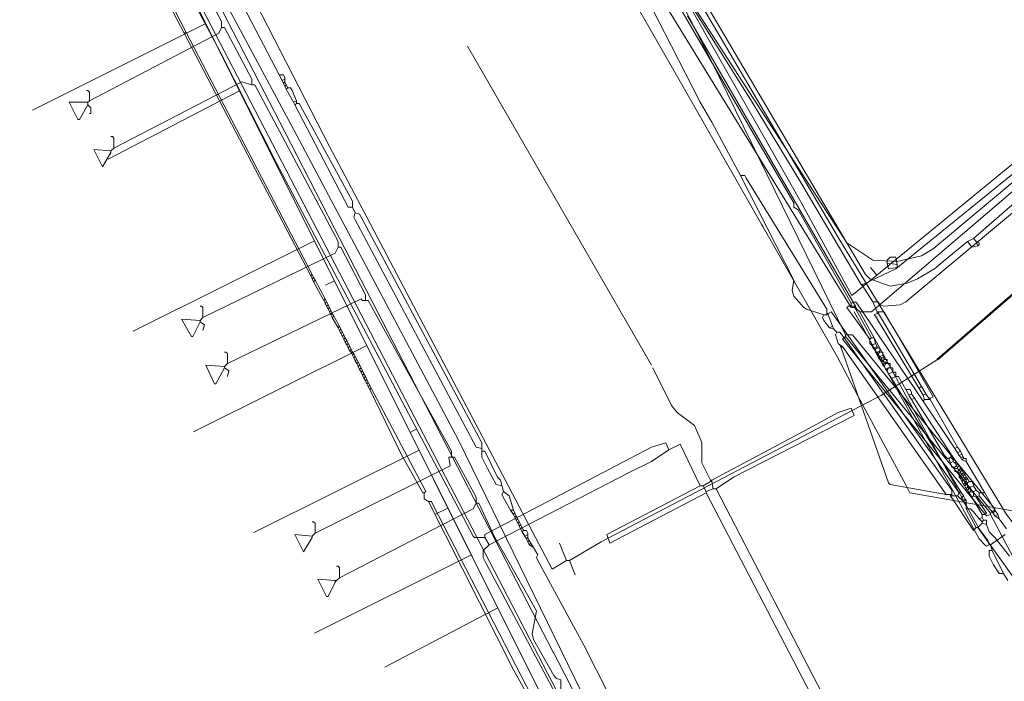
# Model space of a CAD drawing. Header units: metres. Extents: x 92810 to 93633, y 464687 to 465459.
# Tile 127 of 256: x 92959 to 93008, y 464953 to 464985. Entities that reach past the tile are written whole.
import ezdxf

# ---------------------------------------------------------------- set-up
doc = ezdxf.new("R2010")
doc.units = ezdxf.units.M
for name, color, linetype, lineweight, transparency in [('B-OI-KL-DATA_KPN-G', 90, 'SI_B_DATA_KPN', 18, 0.4), ('B-OI-KL-DATA_LIANDER-G', 90, 'SI_B_DATA_LIANDER', 18, 0.4), ('B-OI-KL-DATA_ZIGGO BV-G', 90, 'SI_B_DATA_ZIGGO', 18, 0.4), ('B-OI-KL-ET_HS_LIANDER-G', 10, 'SI_B_ET_HS_LIANDON', 18, 0.4), ('B-OI-KL-ET_LS_LIANDER-G', 190, 'SI_B_ET_LS_LIANDER', 18, 0.4), ('B-OI-KL-ET_MS_LIANDER-G', 130, 'SI_B_ET_MS_LIANDER', 18, 0.4), ('B-OI-KL-GAS_HD_LIANDER-G', 30, 'SI_B_GAS_HD_LIANDER', 18, 0.4), ('B-OI-KL-GAS_LD_LIANDER-G', 30, 'SI_B_GAS_LD_LIANDER', 18, 0.4), ('B-WE-KL-WATER-G', 170, 'KL-WATER-N', 18, 0.4)]:
    doc.layers.add(name, color=color, linetype=linetype, lineweight=lineweight, transparency=transparency)
doc.styles.get("Standard").update_dxf_attribs({"font": 'isocp.shx'})
doc.linetypes.add('KL-WATER-N', pattern='A,7,-0.5,[168,NLCS.SHX,S=0.75,R=0,X=0.75,Y=0],-2', length=9.5)
doc.linetypes.add('SI_B_DATA_KPN', pattern='A,5,-2,["KPN",Standard,S=1.5,R=0,X=-0.51,Y=-0.75],-8', length=15)
doc.linetypes.add('SI_B_DATA_LIANDER', pattern='A,5,-2,["LI-DATA",Standard,S=1.5,R=0,X=-0.51,Y=-0.75],-11', length=18)
doc.linetypes.add('SI_B_DATA_ZIGGO', pattern='A,5,-2,["ZIGGO",Standard,S=1.5,R=0,X=-0.51,Y=-0.75],-9', length=16)
doc.linetypes.add('SI_B_ET_HS_LIANDON', pattern='A,5,-2,["LI-HS",Standard,S=1.5,R=0,X=-0.51,Y=-0.75],-10', length=17)
doc.linetypes.add('SI_B_ET_LS_LIANDER', pattern='A,5,-2,["LI-LS",Standard,S=1.5,R=0,X=-0.51,Y=-0.75],-10', length=17)
doc.linetypes.add('SI_B_ET_MS_LIANDER', pattern='A,5,-2,["LI-MS",Standard,S=1.5,R=0,X=-0.51,Y=-0.75],-10', length=17)
doc.linetypes.add('SI_B_GAS_HD_LIANDER', pattern='A,5,-2,["LI-G-HD",Standard,S=1.5,R=0,X=-0.51,Y=-0.75],-11', length=18)
doc.linetypes.add('SI_B_GAS_LD_LIANDER', pattern='A,5,-2,["LI-G-LD",Standard,S=1.5,R=0,X=-0.51,Y=-0.75],-11', length=18)

msp = doc.modelspace()

# ---------------------------------------------------------------- linework, layer by layer
at = {"layer": 'B-OI-KL-DATA_KPN-G'}
for p, q in [((92972.536, 464982.607), (92972.536, 464982.393)), ((92999.464, 464971.107), (92999.464, 464970.821)), ((93001.893, 464970.75), (93004.25, 464966.821)), ((93001.75, 464969.321), (93001.75, 464969.179)), ((93001.893, 464969.107), (93001.893, 464968.964)), ((93002.107, 464969.179), (93002.107, 464968.964)), ((93002.464, 464968.607), (93002.464, 464968.393)), ((93006.036, 464962.964), (93006.036, 464962.75)), ((92983.25, 464962.607), (92983.393, 464962.036)), ((93006.321, 464962.679), (93006.179, 464962.536)), ((93006.464, 464962.464), (93006.464, 464962.25)), ((93005.679, 464962.107), (93005.679, 464961.821)), ((93006.607, 464962.25), (93006.607, 464962.036)), ((93006.75, 464962.036), (93006.75, 464961.821)), ((93006.393, 464961.607), (93006.393, 464961.179)), ((92984.179, 464960.321), (92984.321, 464960.036)), ((92984.607, 464959.964), (92984.607, 464959.75))]:
    msp.add_line(p, q, dxfattribs=at)
at = {"layer": 'B-OI-KL-DATA_KPN-G', "flags": 128}
for points in [[(92961.393, 464999.607), (92986.464, 464951.321), (92989.607, 464945.393), (92997.321, 464930.964), (92998.75, 464928.107), (93007.75, 464909.607), (93008.464, 464908.25), (93014.607, 464896.75), (93016.179, 464893.607), (93035.75, 464854.536)], [(92965.107, 464996.179), (92965.107, 464995.893), (92965.321, 464995.536), (92965.893, 464994.679), (92965.893, 464994.25), (92966.036, 464994.25), (92968.536, 464989.607), (92970.179, 464986.464), (92970.321, 464986.464), (92972.25, 464982.75)], [(92989.321, 464991.321), (92989.25, 464991.036), (92989.321, 464990.964), (92997.821, 464976.393), (92997.821, 464976.179), (92998.036, 464976.036), (92998.321, 464975.536), (93000.679, 464971.393)], [(92989.321, 464991.321), (92989.464, 464991.321), (92989.607, 464991.179), (92995.75, 464981.393), (92998.179, 464977.393), (93001.179, 464972.321)], [(93026.75, 464991.036), (93025.75, 464991.679), (93002.893, 464973.107), (93001.25, 464972.321)], [(93026.893, 464990.821), (93026.536, 464990.821), (93026.393, 464990.679), (93003.393, 464971.464), (93003.107, 464971.321), (93002.321, 464971.25), (93002.107, 464971.321), (93002.036, 464971.464), (93001.75, 464971.464)], [(92988.393, 464990.321), (92988.893, 464989.75), (92993.179, 464981.393), (92993.75, 464980.393), (92995.179, 464977.75)], [(92972.25, 464982.75), (92972.464, 464982.75), (92972.536, 464982.607)], [(92972.25, 464982.75), (92972.393, 464982.464)], [(92972.536, 464982.536), (92972.393, 464982.464)], [(92972.393, 464982.464), (92972.464, 464982.321)], [(92972.536, 464982.393), (92972.464, 464982.321)], [(92972.464, 464982.321), (92972.536, 464982.179)], [(92972.536, 464982.393), (92972.607, 464982.25)], [(92972.607, 464982.25), (92972.536, 464982.179)], [(92972.536, 464982.179), (92972.607, 464982.036)], [(92972.607, 464982.25), (92972.679, 464982.107)], [(92972.679, 464982.107), (92972.607, 464982.036)], [(92972.607, 464982.036), (92972.964, 464981.393)], [(92972.679, 464982.107), (92972.821, 464982.107), (92972.893, 464981.964), (92973.107, 464981.464)], [(92973.107, 464981.464), (92972.964, 464981.393)], [(92973.107, 464981.464), (92973.107, 464981.321)], [(92972.964, 464981.393), (92973.036, 464981.25)], [(92973.107, 464981.321), (92973.036, 464981.25)], [(92973.036, 464981.25), (92975.679, 464976.179), (92975.893, 464976.179)], [(92973.107, 464981.321), (92973.25, 464981.321), (92973.321, 464981.179), (92975.893, 464976.464), (92975.893, 464976.179)], [(92995.179, 464977.75), (92997.821, 464972.536), (92997.75, 464972.036), (92997.821, 464971.75), (92998.321, 464971.179), (92998.464, 464971.107), (92999.321, 464970.821)], [(92995.179, 464977.75), (92995.393, 464977.75), (92995.464, 464977.607), (92999.464, 464971.107)], [(92975.893, 464976.179), (92976.036, 464975.893)], [(92976.036, 464975.893), (92975.964, 464975.679), (92976.036, 464975.536), (92982.036, 464964.25), (92982.321, 464964.179)], [(92976.036, 464975.893), (92976.25, 464975.821), (92976.321, 464975.679), (92982.321, 464964.464)], [(93001.179, 464972.321), (93001.25, 464972.321)], [(93001.179, 464972.321), (93001.25, 464972.25)], [(93001.25, 464972.321), (93001.25, 464972.25)], [(93001.25, 464972.25), (93001.75, 464971.464)], [(93000.821, 464971.25), (93000.536, 464971.25), (93000.464, 464971.179), (93001.607, 464969.607)], [(93000.679, 464971.393), (93000.893, 464971.464), (93000.964, 464971.393), (93004.25, 464966.536)], [(93000.679, 464971.393), (93000.679, 464971.25)], [(93000.821, 464971.25), (93001.679, 464969.679)], [(93001.75, 464971.464), (93001.964, 464970.964)], [(92999.321, 464970.821), (92999.25, 464970.679), (92999.321, 464970.536), (92999.607, 464970.179)], [(92999.321, 464970.821), (92999.536, 464970.821)], [(92999.464, 464970.893), (92999.536, 464970.893)], [(92999.536, 464970.893), (92999.679, 464970.964), (92999.75, 464970.893), (93006.036, 464961.964)], [(92999.536, 464970.893), (92999.536, 464970.821)], [(92999.536, 464970.821), (92999.75, 464970.25)], [(93001.964, 464970.893), (93001.821, 464970.821), (93001.893, 464970.75)], [(93001.964, 464970.964), (93002.321, 464970.964)], [(93001.964, 464970.964), (93001.964, 464970.893)], [(93001.964, 464970.893), (93002.036, 464970.893)], [(93002.036, 464970.964), (93002.036, 464970.893)], [(93002.036, 464970.893), (93004.179, 464967.25)], [(93002.321, 464970.964), (93004.75, 464966.75), (93004.607, 464966.679)], [(92999.75, 464970.25), (92999.607, 464970.179)], [(92999.607, 464970.179), (92999.821, 464970.107)], [(92999.75, 464970.25), (92999.821, 464970.107)], [(92999.821, 464970.107), (92999.964, 464969.964)], [(92999.964, 464969.964), (92999.893, 464969.821), (93000.036, 464969.393), (93000.107, 464969.321)], [(92999.964, 464969.964), (93000.107, 464969.964), (93000.321, 464969.679), (93005.679, 464962.107)], [(93000.107, 464969.321), (93000.25, 464969.25)], [(93000.107, 464969.321), (93000.179, 464969.179)], [(93000.25, 464969.25), (93000.179, 464969.179)], [(93000.25, 464969.25), (93005.393, 464961.893)], [(93001.679, 464969.679), (93001.607, 464969.607)], [(93001.607, 464969.607), (93001.607, 464969.393)], [(93001.607, 464969.393), (93001.75, 464969.321)], [(93001.607, 464969.393), (93001.75, 464969.25)], [(93001.679, 464969.679), (93001.821, 464969.679), (93001.893, 464969.393)], [(93001.893, 464969.393), (93001.75, 464969.321)], [(93001.964, 464969.25), (93001.821, 464969.179)], [(93001.893, 464969.393), (93001.964, 464969.25)], [(93001.964, 464969.25), (93001.964, 464969.179)], [(93000.179, 464969.179), (93002.536, 464962.464), (93002.607, 464962.393), (93005.393, 464961.893)], [(93001.75, 464969.179), (93001.821, 464969.179)], [(93001.75, 464969.179), (93001.893, 464969.036)], [(93001.821, 464969.179), (93001.893, 464969.107)], [(93001.964, 464969.179), (93001.893, 464969.107)], [(93001.893, 464968.964), (93001.964, 464968.964)], [(93001.893, 464968.964), (93001.964, 464968.821)], [(93001.964, 464969.179), (93002.107, 464969.179)], [(93002.107, 464969.036), (93001.964, 464968.964)], [(93001.964, 464968.964), (93002.036, 464968.893)], [(93001.964, 464968.821), (93002.036, 464968.821)], [(93001.964, 464968.821), (93002.036, 464968.679)], [(93002.107, 464968.964), (93002.036, 464968.893)], [(93002.036, 464968.893), (93002.036, 464968.821)], [(93002.036, 464968.821), (93002.107, 464968.75)], [(93002.107, 464968.75), (93002.036, 464968.679)], [(93002.107, 464968.964), (93002.25, 464968.964), (93002.25, 464968.821)], [(93002.25, 464968.821), (93002.107, 464968.75)], [(93002.107, 464968.75), (93002.179, 464968.679)], [(93002.25, 464968.821), (93002.321, 464968.679)], [(93002.036, 464968.679), (93002.107, 464968.607)], [(93002.107, 464968.607), (93002.179, 464968.607)], [(93002.107, 464968.607), (93002.179, 464968.464)], [(93002.179, 464968.679), (93002.321, 464968.679)], [(93002.179, 464968.679), (93002.179, 464968.607)], [(93002.179, 464968.607), (93002.25, 464968.536)], [(93002.25, 464968.536), (93002.179, 464968.464)], [(93002.179, 464968.464), (93002.25, 464968.321)], [(93002.321, 464968.607), (93002.25, 464968.536)], [(93002.25, 464968.536), (93002.321, 464968.464)], [(93002.321, 464968.393), (93002.25, 464968.321)], [(93002.25, 464968.321), (93002.321, 464968.25)], [(93002.321, 464968.679), (93002.321, 464968.607)], [(93002.321, 464968.607), (93002.464, 464968.607)], [(93002.321, 464968.464), (93002.464, 464968.464)], [(93002.321, 464968.464), (93002.321, 464968.393)], [(93002.321, 464968.393), (93002.607, 464968.393)], [(93002.393, 464968.393), (93002.321, 464968.25)], [(93002.321, 464968.25), (93002.393, 464968.107)], [(93002.393, 464968.464), (93002.393, 464968.393)], [(93002.607, 464968.393), (93002.607, 464968.179)], [(93002.536, 464968.179), (93002.393, 464968.107)], [(93002.393, 464968.107), (93002.464, 464968.036)], [(93002.536, 464968.179), (93002.464, 464968.036)], [(93002.464, 464968.036), (93002.536, 464967.893)], [(93002.536, 464968.179), (93002.75, 464968.179)], [(93002.75, 464967.964), (93002.536, 464967.893)], [(93002.536, 464967.893), (93002.679, 464967.679)], [(93002.893, 464967.75), (93002.679, 464967.679)], [(93002.75, 464968.179), (93002.75, 464967.964)], [(93002.75, 464967.964), (93002.893, 464967.964), (93002.893, 464967.75)], [(93002.893, 464967.75), (93003.036, 464967.75), (93003.393, 464967.107)], [(93002.679, 464967.679), (93006.107, 464962.036)], [(93004.179, 464967.25), (93004.036, 464967.179)], [(93004.179, 464967.25), (93004.393, 464966.893)], [(93003.393, 464967.107), (93003.607, 464967.107), (93003.679, 464966.964), (93003.679, 464966.893)], [(93003.393, 464967.107), (93003.536, 464966.821)], [(93003.679, 464966.893), (93003.536, 464966.821)], [(93003.536, 464966.821), (93003.679, 464966.607)], [(93003.679, 464966.893), (93003.821, 464966.679)], [(93004.393, 464966.893), (93004.25, 464966.821)], [(93004.25, 464966.821), (93004.321, 464966.607)], [(93004.393, 464966.893), (93004.536, 464966.679)], [(93003.821, 464966.679), (93003.679, 464966.607)], [(93003.679, 464966.607), (93005.321, 464963.821), (93005.464, 464963.679), (93005.536, 464963.679)], [(93003.821, 464966.679), (93005.679, 464963.821)], [(93004.321, 464966.607), (93004.25, 464966.536)], [(93004.25, 464966.536), (93005.821, 464964.179)], [(93004.321, 464966.607), (93004.607, 464966.607)], [(93004.536, 464966.679), (93004.607, 464966.679)], [(93004.536, 464966.679), (93004.536, 464966.607)], [(93004.607, 464966.679), (93004.607, 464966.607)], [(93004.607, 464966.607), (93005.964, 464964.25)], [(92982.321, 464964.464), (92982.321, 464963.75), (92982.607, 464963.179), (92983.036, 464962.393), (92983.321, 464962.321)], [(92982.321, 464964.036), (92982.464, 464964.036), (92983.107, 464962.75), (92983.25, 464962.607)], [(93005.679, 464963.821), (93005.607, 464963.75)], [(93005.679, 464963.821), (93005.75, 464963.75)], [(93005.964, 464964.25), (93005.821, 464964.179)], [(93005.821, 464964.179), (93005.964, 464963.964)], [(93005.964, 464964.25), (93006.107, 464964.036)], [(93006.107, 464964.036), (93005.964, 464963.964)], [(93005.964, 464963.964), (93006.036, 464963.821)], [(93006.179, 464963.893), (93006.036, 464963.821)], [(93006.036, 464963.821), (93006.107, 464963.75)], [(93006.107, 464964.036), (93006.179, 464963.893)], [(93006.179, 464963.893), (93006.25, 464963.75)], [(93005.607, 464963.75), (93005.536, 464963.679)], [(93005.536, 464963.679), (93005.679, 464963.25), (93005.821, 464963.25)], [(93005.607, 464963.75), (93005.679, 464963.679)], [(93005.75, 464963.536), (93005.607, 464963.464)], [(93005.75, 464963.75), (93005.679, 464963.679)], [(93005.679, 464963.679), (93005.75, 464963.607)], [(93005.75, 464963.75), (93005.821, 464963.607)], [(93005.75, 464963.607), (93005.821, 464963.607)], [(93005.75, 464963.607), (93005.75, 464963.536)], [(93005.75, 464963.536), (93005.821, 464963.464)], [(93005.821, 464963.607), (93005.893, 464963.536)], [(93005.893, 464963.536), (93005.821, 464963.464)], [(93005.821, 464963.464), (93005.893, 464963.393)], [(93005.893, 464963.321), (93005.821, 464963.25)], [(93005.893, 464963.536), (93005.964, 464963.393)], [(93005.893, 464963.393), (93005.964, 464963.393)], [(93005.893, 464963.393), (93005.893, 464963.321)], [(93005.893, 464963.321), (93005.964, 464963.25)], [(93005.964, 464963.393), (93006.036, 464963.321)], [(93006.036, 464963.321), (93005.964, 464963.25)], [(93006.036, 464963.321), (93006.107, 464963.179)], [(93006.107, 464963.75), (93006.25, 464963.75)], [(93006.107, 464963.75), (93006.179, 464963.607)], [(93006.25, 464963.679), (93006.179, 464963.607)], [(93006.179, 464963.607), (93006.393, 464963.536)], [(93006.25, 464963.75), (93006.25, 464963.679)], [(93006.25, 464963.679), (93006.393, 464963.679), (93006.393, 464963.536)], [(93006.393, 464963.536), (93007.321, 464961.964)], [(93005.821, 464963.25), (93005.821, 464963.036), (93005.964, 464963.036)], [(93005.821, 464963.179), (93005.964, 464963.179)], [(93005.964, 464963.25), (93005.964, 464963.179)], [(93005.964, 464963.179), (93006.036, 464963.107)], [(93006.036, 464963.107), (93005.964, 464963.036)], [(93005.964, 464963.036), (93006.036, 464962.964)], [(93006.107, 464963.179), (93006.036, 464963.107)], [(93006.036, 464963.107), (93006.107, 464963.036)], [(93006.036, 464962.964), (93006.107, 464962.964)], [(93006.036, 464962.893), (93006.107, 464962.821)], [(93006.107, 464963.179), (93006.179, 464963.107)], [(93006.179, 464963.107), (93006.107, 464963.036)], [(93006.107, 464963.036), (93006.107, 464962.964)], [(93006.107, 464962.964), (93006.179, 464962.893)], [(93006.179, 464962.893), (93006.107, 464962.821)], [(93006.179, 464963.107), (93006.25, 464962.964)], [(93006.25, 464962.964), (93006.179, 464962.893)], [(93006.179, 464962.893), (93006.25, 464962.821)], [(93006.25, 464962.964), (93006.321, 464962.893)], [(93006.321, 464962.893), (93006.25, 464962.821)], [(93006.321, 464962.893), (93006.393, 464962.75)], [(93006.107, 464962.821), (93006.036, 464962.75)], [(93006.036, 464962.75), (93006.107, 464962.679)], [(93006.107, 464962.821), (93006.179, 464962.75)], [(93006.107, 464962.679), (93006.179, 464962.679)], [(93006.107, 464962.679), (93006.179, 464962.536)], [(93006.179, 464962.75), (93006.25, 464962.75)], [(93006.179, 464962.75), (93006.179, 464962.679)], [(93006.179, 464962.679), (93006.321, 464962.536)], [(93006.179, 464962.536), (93006.25, 464962.393)], [(93006.25, 464962.821), (93006.25, 464962.75)], [(93006.25, 464962.75), (93006.321, 464962.679)], [(93006.321, 464962.464), (93006.25, 464962.393)], [(93006.25, 464962.393), (93006.321, 464962.321)], [(93006.393, 464962.75), (93006.321, 464962.679)], [(93006.321, 464962.679), (93006.393, 464962.607)], [(93006.321, 464962.536), (93006.393, 464962.536)], [(93006.321, 464962.536), (93006.321, 464962.464)], [(93006.321, 464962.464), (93006.393, 464962.393)], [(93006.393, 464962.393), (93006.321, 464962.321)], [(93006.393, 464962.75), (93006.464, 464962.679)], [(93006.464, 464962.679), (93006.393, 464962.607)], [(93006.393, 464962.607), (93006.393, 464962.536)], [(93006.393, 464962.536), (93006.464, 464962.464)], [(93006.393, 464962.393), (93006.464, 464962.393)], [(93006.464, 464962.679), (93006.536, 464962.536)], [(93006.536, 464962.536), (93006.464, 464962.464)], [(93006.536, 464962.536), (93006.679, 464962.536), (93006.75, 464962.393), (93006.75, 464962.321)], [(92983.393, 464962.036), (92983.321, 464961.893), (92983.464, 464961.607), (92983.75, 464961.107)], [(92983.393, 464962.036), (92983.679, 464961.821), (92983.893, 464961.107)], [(93005.393, 464961.893), (93005.679, 464961.893)], [(93005.607, 464961.893), (93005.607, 464961.821)], [(93006.036, 464961.964), (93005.964, 464961.821)], [(93006.107, 464962.036), (93006.036, 464961.964)], [(93006.107, 464962.036), (93006.25, 464961.821)], [(93006.321, 464962.321), (93006.393, 464962.179)], [(93006.464, 464962.25), (93006.393, 464962.179)], [(93006.393, 464962.179), (93006.464, 464962.107)], [(93006.464, 464962.321), (93006.607, 464962.25)], [(93006.464, 464962.25), (93006.536, 464962.179)], [(93006.536, 464962.179), (93006.464, 464962.107)], [(93006.464, 464962.107), (93006.536, 464961.964)], [(93006.536, 464962.179), (93006.607, 464962.179)], [(93006.607, 464962.036), (93006.536, 464961.964)], [(93006.536, 464961.964), (93006.679, 464961.75)], [(93006.75, 464962.321), (93006.607, 464962.25)], [(93006.607, 464962.107), (93006.75, 464962.036)], [(93006.607, 464962.036), (93006.75, 464961.964)], [(93006.75, 464962.321), (93006.893, 464962.107)], [(93006.893, 464962.107), (93006.75, 464962.036)], [(93006.893, 464962.107), (93007.036, 464961.964)], [(93007.036, 464961.964), (93007.321, 464961.964)], [(93007.036, 464961.964), (93007.036, 464961.821)], [(93007.321, 464961.964), (93007.821, 464961.107)], [(93005.607, 464961.821), (93005.964, 464961.821)], [(93005.607, 464961.821), (93006.75, 464960.107), (93006.893, 464960.25)], [(93005.964, 464961.821), (93006.25, 464961.536)], [(93006.25, 464961.821), (93006.107, 464961.679)], [(93006.25, 464961.821), (93006.321, 464961.679)], [(93006.321, 464961.679), (93006.25, 464961.536)], [(93006.393, 464961.607), (93006.25, 464961.536)], [(93006.25, 464961.536), (93006.393, 464961.321)], [(93006.321, 464961.679), (93006.393, 464961.607)], [(93006.75, 464961.821), (93006.679, 464961.75)], [(93006.679, 464961.75), (93007.179, 464960.893)], [(93006.75, 464961.821), (93006.893, 464961.75)], [(93007.036, 464961.821), (93006.893, 464961.75)], [(93006.893, 464961.75), (93007.393, 464960.964), (93007.321, 464960.893), (93007.179, 464960.893)], [(93007.036, 464961.821), (93007.679, 464961.036)], [(92983.75, 464961.107), (92983.893, 464961.107)], [(92983.75, 464961.107), (92983.893, 464960.893)], [(92983.893, 464961.107), (92983.964, 464960.964)], [(92983.964, 464960.964), (92983.893, 464960.893)], [(92983.893, 464960.893), (92983.964, 464960.75)], [(92983.964, 464960.964), (92984.036, 464960.821)], [(93006.393, 464961.179), (93006.607, 464961.179), (93006.75, 464961.036), (93007.036, 464960.679)], [(93006.393, 464961.179), (93006.893, 464960.25)], [(93007.179, 464960.893), (93007.179, 464960.75)], [(93007.821, 464961.107), (93007.679, 464961.036)], [(93007.679, 464961.036), (93007.821, 464960.821)], [(93007.821, 464961.107), (93007.964, 464960.893)], [(93007.964, 464960.893), (93007.821, 464960.821)], [(93007.964, 464960.893), (93008.036, 464960.679)], [(92984.036, 464960.821), (92983.964, 464960.75)], [(92983.964, 464960.75), (92984.036, 464960.607)], [(92984.036, 464960.821), (92984.107, 464960.679)], [(92984.107, 464960.679), (92984.036, 464960.607)], [(92984.036, 464960.607), (92984.107, 464960.464)], [(92984.107, 464960.679), (92984.179, 464960.536)], [(92984.179, 464960.536), (92984.107, 464960.464)], [(92984.107, 464960.464), (92984.179, 464960.321)], [(92984.179, 464960.536), (92984.25, 464960.393)], [(92984.25, 464960.393), (92984.179, 464960.321)], [(92984.25, 464960.393), (92984.321, 464960.25)], [(93007.179, 464960.464), (93006.964, 464960.25)], [(93007.179, 464960.75), (93007.036, 464960.679)], [(93007.036, 464960.679), (93007.179, 464960.536)], [(93007.179, 464960.75), (93007.25, 464960.607)], [(93007.25, 464960.607), (93007.179, 464960.536)], [(93007.179, 464960.536), (93007.179, 464960.464)], [(93007.179, 464960.464), (93007.393, 464960.393)], [(93007.25, 464960.607), (93007.393, 464960.607), (93007.393, 464960.393)], [(93007.393, 464960.393), (93007.536, 464960.036), (93007.821, 464959.75), (93008.536, 464958.821)], [(93007.821, 464960.821), (93008.036, 464960.679)], [(93008.036, 464960.679), (93008.393, 464960.179)], [(92984.321, 464960.25), (92984.25, 464960.179)], [(92984.321, 464960.25), (92984.393, 464960.107)], [(92984.393, 464960.107), (92984.321, 464960.036)], [(92984.321, 464960.036), (92984.464, 464959.821)], [(92984.393, 464960.107), (92984.536, 464960.107), (92984.607, 464959.964)], [(93006.893, 464960.25), (93006.964, 464960.25)], [(93006.964, 464960.25), (93009.821, 464956.25)], [(92984.607, 464959.893), (92984.464, 464959.821)], [(92984.464, 464959.821), (92984.536, 464959.679)], [(92984.607, 464959.75), (92984.536, 464959.679)], [(92984.536, 464959.679), (92984.607, 464959.536)], [(92984.607, 464959.75), (92984.679, 464959.607)], [(92984.679, 464959.607), (92984.607, 464959.536)], [(92984.607, 464959.536), (92984.679, 464959.393)], [(92984.679, 464959.607), (92984.75, 464959.464)], [(92984.75, 464959.464), (92984.679, 464959.393)], [(92984.75, 464959.464), (92984.893, 464959.25)], [(92984.679, 464959.393), (92984.893, 464959.25)], [(92984.893, 464959.25), (92985.107, 464958.893), (92985.036, 464958.75), (92985.107, 464958.607), (92987.393, 464954.393), (92989.893, 464949.464), (92992.179, 464944.893)]]:
    msp.add_lwpolyline(points, dxfattribs=at)
at = {"layer": 'B-OI-KL-DATA_LIANDER-G', "flags": 128}
for points in [[(93000.393, 464969.821), (92993.75, 464983.393), (92991.893, 464987.036), (92987.964, 464994.25), (92986.679, 464996.464), (92980.321, 465007.893), (92979.179, 465009.821), (92975.036, 465016.821), (92974.75, 465017.179), (92964.036, 465029.536), (92948.393, 465060.679), (92931.893, 465094.821), (92930.321, 465097.964), (92923.964, 465110.821), (92923.536, 465111.536), (92921.107, 465115.964)], [(93000.393, 464969.75), (93000.25, 464969.607), (93007.393, 464960.821), (93007.607, 464960.893)], [(93000.393, 464969.821), (93000.393, 464969.75)], [(93000.393, 464969.821), (93000.75, 464969.821), (93007.821, 464961.179), (93007.821, 464961.036), (93007.607, 464960.964)], [(93000.393, 464969.75), (93007.607, 464960.964)], [(93007.607, 464960.964), (93007.607, 464960.893)], [(93007.607, 464960.893), (93013.75, 464949.321), (93014.607, 464947.821), (93031.393, 464915.964), (93037.75, 464902.464), (93038.75, 464900.464), (93052.321, 464873.036), (93057.321, 464864.393), (93058.464, 464863.179), (93058.464, 464863.036), (93058.25, 464862.607), (93057.964, 464862.607), (93057.964, 464862.536), (93057.321, 464862.25)]]:
    msp.add_lwpolyline(points, dxfattribs=at)
at = {"layer": 'B-OI-KL-DATA_ZIGGO BV-G', "flags": 128}
for points in [[(92951.244, 465020.605), (92956.985, 465010.52), (92962.263, 465000), (92972.987, 464980.019), (92981.157, 464964.582)], [(92950.662, 465019.834), (92961.271, 465000), (92981.861, 464958.777)], [(92961.271, 465000), (92999.823, 464922.81)], [(92966.014, 464990.502), (92968.612, 464985.301)], [(92992.055, 464987.225), (92998.17, 464976.443)], [(92968.612, 464985.301), (92960, 464981)], [(92968.612, 464985.301), (92970.282, 464981.958)], [(92963.751, 464978.551), (92970.282, 464981.958)], [(92970.282, 464981.958), (92974.007, 464974.5)], [(93001.949, 464972.793), (93011.769, 464980.842)], [(92998.17, 464976.443), (93000.708, 464971.776)], [(92974.007, 464974.5), (92965, 464970)], [(92974.007, 464974.5), (92975, 464972.512)], [(93001.632, 464973.18), (93001.949, 464972.793)], [(93000.708, 464971.776), (93001.949, 464972.793)], [(92974.553, 464972.289), (92975, 464972.512)], [(92975, 464972.512), (92976.605, 464969.298)], [(92976.605, 464969.298), (92968, 464965)], [(92976.605, 464969.298), (92978.763, 464964.979)], [(92978.763, 464964.979), (92979.093, 464965.154)], [(92978.763, 464964.979), (92979.203, 464964.097)], [(93021.189, 464881.705), (93009.459, 464908.943), (93000, 464927.059), (92997.391, 464932.649), (92987.624, 464951.349), (92981.157, 464964.582)], [(92979.203, 464964.097), (92971, 464960)], [(92980.641, 464961.218), (92979.203, 464964.097)], [(92980.014, 464960.905), (92980.641, 464961.218)], [(92980.641, 464961.218), (92981.801, 464958.896)], [(92981.801, 464958.896), (92974, 464955)], [(92981.861, 464958.777), (92981.801, 464958.896)], [(92981.861, 464958.777), (92983.12, 464956.254)], [(92981.861, 464958.777), (92999.823, 464922.81)], [(92983.12, 464956.254), (92977.498, 464953.303)], [(92983.12, 464956.254), (92987.595, 464947.294)]]:
    msp.add_lwpolyline(points, dxfattribs=at)
at = {"layer": 'B-OI-KL-ET_HS_LIANDER-G', "flags": 128}
for points in [[(92958.964, 465043.536), (92959.464, 465043.464), (92962.25, 465037.964), (92962.321, 465037.536), (92963.179, 465036.107), (92964.893, 465035.679), (92968.75, 465027.75), (92969.25, 465026.893), (92983.821, 465002.607), (92993.607, 464986.036), (93001.393, 464972.821), (93001.607, 464972.607), (93002.607, 464972.25), (93003.464, 464972.393), (93003.964, 464972.607), (93004.821, 464973.107), (93005.25, 464973.464), (93006.464, 464974.464)], [(93036.25, 464999.25), (93028.321, 464992.536), (93008.536, 464976.179), (93006.75, 464974.607)], [(93006.75, 464974.607), (93006.464, 464974.464)], [(93006.75, 464974.607), (93006.893, 464974.464)], [(93006.464, 464974.464), (93006.679, 464974.179), (93006.964, 464974.25)], [(93006.893, 464974.464), (93007.036, 464974.393), (93007.036, 464974.321), (93006.964, 464974.25)], [(93006.893, 464974.464), (93006.964, 464974.25)]]:
    msp.add_lwpolyline(points, dxfattribs=at)
at = {"layer": 'B-OI-KL-ET_LS_LIANDER-G'}
for p, q in [((92969.321, 464983.893), (92965.25, 464991.536)), ((92964.893, 464989.893), (92967.536, 464984.821)), ((92965.179, 464989.679), (92967.607, 464984.893)), ((92990.679, 464987.464), (93000.679, 464971.179)), ((92992.536, 464985.679), (93000.893, 464971.25)), ((92967.607, 464984.893), (92967.536, 464984.821)), ((92967.607, 464984.893), (92973.893, 464972.821)), ((92967.536, 464984.821), (92973.821, 464972.75)), ((92972.107, 464978.393), (92969.321, 464983.893)), ((92981.607, 464984.179), (92990.75, 464968.321)), ((93001.679, 464970.964), (93012.464, 464980.179)), ((92981.893, 464959.821), (92972.107, 464978.393)), ((92973.893, 464972.821), (92973.821, 464972.75)), ((92973.821, 464972.75), (92973.893, 464972.607)), ((92973.893, 464972.821), (92973.964, 464972.679)), ((92973.964, 464972.679), (92973.893, 464972.607)), ((92973.964, 464972.679), (92974.036, 464972.536)), ((92973.893, 464972.607), (92973.964, 464972.464)), ((92974.036, 464972.536), (92973.964, 464972.464)), ((92973.964, 464972.464), (92974.464, 464971.536)), ((92974.036, 464972.536), (92974.536, 464971.607)), ((92974.536, 464971.607), (92974.464, 464971.536)), ((92974.464, 464971.536), (92974.536, 464971.393)), ((92974.536, 464971.607), (92974.607, 464971.464)), ((92974.607, 464971.464), (92974.536, 464971.393)), ((92974.536, 464971.393), (92974.607, 464971.25)), ((92974.607, 464971.464), (92974.679, 464971.321)), ((92974.679, 464971.321), (92974.607, 464971.25)), ((92974.607, 464971.25), (92974.679, 464971.107)), ((92974.679, 464971.321), (92974.821, 464971.036)), ((92974.75, 464971.179), (92974.679, 464971.107)), ((93000.679, 464971.179), (93000.821, 464971.179)), ((93000.893, 464971.25), (93000.821, 464971.179)), ((93000.821, 464971.179), (93000.964, 464971.107)), ((93000.893, 464971.25), (93000.964, 464971.107)), ((92974.679, 464971.107), (92974.75, 464970.964)), ((92974.821, 464971.036), (92974.75, 464970.964)), ((92974.75, 464970.964), (92974.821, 464970.821)), ((92974.821, 464971.036), (92974.893, 464970.893)), ((92974.893, 464970.893), (92974.821, 464970.821)), ((92974.821, 464970.821), (92974.893, 464970.679)), ((92974.893, 464970.893), (92974.964, 464970.75)), ((92974.964, 464970.75), (92974.893, 464970.679)), ((92974.893, 464970.679), (92975.179, 464970.179)), ((92974.964, 464970.75), (92975.25, 464970.25)), ((93006.107, 464961.393), (93000.821, 464970.964)), ((93000.964, 464971.107), (93001.107, 464970.964)), ((93001.107, 464970.964), (93001.679, 464970.964)), ((93001.107, 464970.964), (93007.036, 464960.179)), ((92975.25, 464970.25), (92975.179, 464970.179)), ((92975.179, 464970.179), (92975.25, 464970.036)), ((92975.25, 464970.25), (92975.321, 464970.107)), ((92975.321, 464970.107), (92975.25, 464970.036)), ((92975.25, 464970.036), (92975.321, 464969.893)), ((92975.321, 464970.107), (92975.393, 464969.964)), ((92975.393, 464969.964), (92975.321, 464969.893)), ((92975.321, 464969.893), (92975.393, 464969.75)), ((92975.393, 464969.964), (92975.464, 464969.821)), ((92975.464, 464969.821), (92975.393, 464969.75)), ((92975.393, 464969.75), (92975.464, 464969.607)), ((92975.464, 464969.821), (92975.536, 464969.679)), ((92975.536, 464969.679), (92975.464, 464969.607)), ((92975.464, 464969.607), (92975.536, 464969.464)), ((92975.536, 464969.679), (92975.607, 464969.536)), ((92975.607, 464969.536), (92975.536, 464969.464)), ((92975.536, 464969.464), (92975.607, 464969.321)), ((92975.607, 464969.536), (92975.679, 464969.393)), ((92975.679, 464969.393), (92975.607, 464969.321)), ((92975.607, 464969.321), (92975.679, 464969.179)), ((92975.679, 464969.393), (92975.821, 464969.107)), ((92975.75, 464969.25), (92975.679, 464969.179)), ((92975.679, 464969.179), (92975.75, 464969.036)), ((92975.821, 464969.107), (92975.75, 464969.036)), ((92975.75, 464969.036), (92975.821, 464968.964)), ((92975.821, 464969.107), (92975.893, 464968.964)), ((92975.821, 464968.964), (92975.893, 464968.964)), ((92975.821, 464968.964), (92975.893, 464968.821)), ((92975.893, 464968.964), (92975.964, 464968.893)), ((92975.964, 464968.893), (92975.893, 464968.821)), ((92975.893, 464968.821), (92975.964, 464968.679)), ((92975.964, 464968.893), (92976.036, 464968.75)), ((92976.036, 464968.75), (92975.964, 464968.679)), ((92976.036, 464968.75), (92976.107, 464968.607)), ((92975.964, 464968.679), (92976.036, 464968.536)), ((92976.107, 464968.607), (92976.036, 464968.536)), ((92976.036, 464968.536), (92976.107, 464968.393)), ((92976.107, 464968.607), (92976.179, 464968.464)), ((92976.179, 464968.464), (92976.107, 464968.393)), ((92976.107, 464968.393), (92976.179, 464968.25)), ((92976.179, 464968.464), (92976.321, 464968.179)), ((92976.25, 464968.321), (92976.179, 464968.25)), ((92976.179, 464968.25), (92976.25, 464968.107)), ((92976.321, 464968.179), (92976.25, 464968.107)), ((92976.25, 464968.107), (92976.321, 464967.964)), ((92976.321, 464968.179), (92976.393, 464968.036)), ((92976.393, 464968.036), (92976.321, 464967.964)), ((92976.321, 464967.964), (92976.393, 464967.821)), ((92976.393, 464968.036), (92976.464, 464967.893)), ((92976.464, 464967.893), (92976.393, 464967.821)), ((92976.393, 464967.821), (92976.464, 464967.679)), ((92976.464, 464967.893), (92976.536, 464967.75)), ((92976.536, 464967.75), (92976.464, 464967.679)), ((92976.536, 464967.75), (92976.607, 464967.607)), ((92991.75, 464966.321), (92990.821, 464968.179)), ((92976.464, 464967.679), (92976.536, 464967.536)), ((92976.607, 464967.607), (92976.536, 464967.536)), ((92976.536, 464967.536), (92976.607, 464967.393)), ((92976.607, 464967.607), (92976.679, 464967.464)), ((92976.679, 464967.464), (92976.607, 464967.393)), ((92976.607, 464967.393), (92976.679, 464967.25)), ((92976.679, 464967.464), (92976.821, 464967.179)), ((92976.75, 464967.321), (92976.679, 464967.25)), ((92976.679, 464967.25), (92976.75, 464967.107)), ((92976.821, 464967.179), (92976.75, 464967.107)), ((92976.75, 464967.107), (92978.321, 464963.893)), ((92976.821, 464967.179), (92979.536, 464962.036)), ((92992.036, 464965.964), (92991.75, 464966.321)), ((92992.893, 464965.321), (92992.036, 464965.964)), ((92994.821, 464962.75), (93000.821, 464965.821)), ((93000.036, 464965.964), (92998.607, 464965.179)), ((93000.679, 464966.179), (93000.036, 464965.964)), ((93000.821, 464965.821), (93000.679, 464966.179)), ((92993.179, 464964.679), (92992.893, 464965.321)), ((92998.607, 464965.179), (92993.75, 464962.607)), ((92991.464, 464964.464), (92990.75, 464964.25)), ((92991.607, 464964.107), (92991.464, 464964.464)), ((92992.179, 464964.393), (92991.607, 464964.107)), ((92993.179, 464962.321), (92992.179, 464964.393)), ((92993.25, 464964.464), (92993.179, 464964.679)), ((92993.25, 464963.464), (92993.25, 464964.464)), ((92978.321, 464963.893), (92979.393, 464961.964)), ((92990.75, 464964.25), (92982.464, 464959.893)), ((92991.607, 464964.107), (92990.75, 464963.536)), ((92990.75, 464963.536), (92989.607, 464962.964)), ((92993.679, 464962.607), (92993.25, 464963.464)), ((92989.607, 464962.964), (92982.679, 464959.393)), ((92993.679, 464962.536), (92993.321, 464962.321)), ((92993.679, 464962.607), (92993.75, 464962.607)), ((92993.679, 464962.607), (92993.679, 464962.536)), ((92993.679, 464962.536), (92993.75, 464962.536)), ((92993.75, 464962.607), (92993.75, 464962.536)), ((92993.75, 464962.536), (92993.821, 464962.179)), ((92993.964, 464962.179), (92994.821, 464962.75)), ((92979.393, 464961.964), (92979.464, 464961.964)), ((92979.536, 464962.036), (92979.464, 464961.964)), ((92979.464, 464961.964), (92979.464, 464961.679)), ((92993.179, 464962.321), (92988.536, 464959.893)), ((92988.679, 464959.464), (92993.464, 464961.964)), ((92993.179, 464962.321), (92993.321, 464962.321)), ((92993.321, 464962.321), (92993.464, 464962.036)), ((92993.821, 464962.179), (92993.464, 464962.036)), ((92993.464, 464962.036), (92993.464, 464961.964)), ((92993.464, 464961.964), (93002.036, 464945.536)), ((92993.821, 464962.179), (92993.964, 464962.179)), ((92993.964, 464962.179), (93002.464, 464945.75)), ((92979.464, 464961.679), (92979.679, 464961.536)), ((92979.679, 464961.536), (92979.821, 464961.536)), ((92979.679, 464961.536), (92983.893, 464953.179)), ((92979.821, 464961.536), (92979.893, 464961.393)), ((92979.893, 464961.393), (92984.821, 464951.821)), ((93007.036, 464959.679), (93006.107, 464961.393)), ((93007.036, 464960.179), (93007.464, 464959.607)), ((92981.964, 464959.75), (92981.893, 464959.821)), ((92982.464, 464959.75), (92981.964, 464959.75)), ((92982.464, 464959.893), (92982.464, 464959.75)), ((92982.464, 464959.75), (92982.679, 464959.393)), ((92988.536, 464959.893), (92988.679, 464959.464)), ((93007.321, 464959.393), (93007.036, 464959.679)), ((93007.464, 464959.607), (93007.536, 464959.393)), ((93008.321, 464959.893), (93007.607, 464959.393)), ((92982.679, 464959.393), (92982.393, 464959.107)), ((92982.393, 464959.107), (92982.393, 464958.75)), ((93007.393, 464959.321), (93007.321, 464959.393)), ((93007.536, 464959.393), (93007.393, 464959.321)), ((93007.536, 464959.393), (93007.607, 464959.393)), ((93007.679, 464959.107), (93007.536, 464959.107)), ((93007.536, 464959.107), (93007.536, 464958.821)), ((93007.607, 464959.393), (93007.679, 464959.107)), ((93007.679, 464959.107), (93008.25, 464957.964)), ((92982.393, 464958.75), (92982.536, 464958.464)), ((92982.536, 464958.464), (92988.179, 464947.893)), ((93007.536, 464958.821), (93007.75, 464958.393)), ((93007.75, 464958.393), (93008.036, 464957.964)), ((93008.036, 464957.964), (93008.25, 464957.964)), ((93008.25, 464957.964), (93008.464, 464957.607)), ((92983.893, 464953.179), (92984.607, 464951.893))]:
    msp.add_line(p, q, dxfattribs=at)
at = {"layer": 'B-OI-KL-ET_MS_LIANDER-G', "flags": 128}
msp.add_lwpolyline([(93037.393, 465001.036), (93020.75, 464987.464), (93013.893, 464981.75), (93004.75, 464974.107), (93004.179, 464973.75), (93002.964, 464973.464), (93001.75, 464973.536), (93000.464, 464974.393), (92989.321, 464991.607), (92989.25, 464991.893), (92978.536, 465010.964), (92975.179, 465016.464), (92966.179, 465033.036), (92961.536, 465042.75), (92957.036, 465051.464), (92956.75, 465051.75), (92956.821, 465051.964), (92955.25, 465055.107)], dxfattribs=at)
at = {"layer": 'B-OI-KL-GAS_HD_LIANDER-G', "lineweight": 50, "flags": 128}
msp.add_lwpolyline([(93177.964, 465161.607), (93175.964, 465159.75), (93164.607, 465141.036), (93163.679, 465139.607), (93153.25, 465122.964), (93147.964, 465114.107), (93145.679, 465110.107), (93144.893, 465108.893), (93138.464, 465098.321), (93138.179, 465097.964), (93111.393, 465073.321), (93110.464, 465072.393), (93088.964, 465048.821), (93088.464, 465048.393), (93088.25, 465048.393), (93088.107, 465048.25), (93066.179, 465024.25), (93065.321, 465023.393), (93040.321, 464999.821), (93034.321, 464994.893), (93032.964, 464993.679), (93017.179, 464979.179), (93004.964, 464968.607)], dxfattribs=at)
at = {"layer": 'B-OI-KL-GAS_HD_LIANDER-G', "flags": 128}
for points in [[(92952.179, 465022.179), (92952.464, 465021.536), (92952.964, 465020.821), (92957.036, 465014.607), (92957.464, 465012.821), (92957.607, 465012.536), (92974.75, 464979.179), (92976.464, 464975.964), (92985.821, 464958.179), (92986.536, 464958.607)], [(93002.964, 464973.321), (93002.893, 464973.679), (93002.607, 464973.679), (93002.464, 464973.536), (93002.464, 464973.393)], [(93002.464, 464973.393), (93002.964, 464973.321)], [(93002.464, 464973.393), (93002.536, 464973.107), (93002.964, 464973.179), (93002.964, 464973.321)], [(93002.179, 464966.821), (93004.964, 464968.607)], [(93002.179, 464966.821), (92988.25, 464959.536), (92986.679, 464958.607)], [(92986.536, 464958.607), (92986.179, 464959.464)], [(92986.536, 464958.607), (92986.679, 464958.607)], [(92986.679, 464958.607), (92986.964, 464957.893)]]:
    msp.add_lwpolyline(points, dxfattribs=at)
at = {"layer": 'B-OI-KL-GAS_LD_LIANDER-G', "flags": 128}
for points in [[(92965.107, 464992.964), (92965.393, 464992.893), (92969.393, 464985.393), (92969.393, 464985.107)], [(92991.893, 464988.75), (92991.893, 464988.464), (92991.964, 464988.393), (93000.107, 464974.536), (93002.25, 464971.036), (93008.393, 464960.893), (93008.679, 464960.536), (93008.75, 464960.464)], [(92969.393, 464985.107), (92969.25, 464984.821), (92962.821, 464981.464)], [(92969.393, 464985.107), (92969.536, 464985.107), (92970.893, 464982.536), (92970.893, 464982.25)], [(92962.821, 464981.464), (92962.821, 464981.893), (92962.75, 464981.964), (92962.679, 464981.964)], [(92970.893, 464982.25), (92970.393, 464982.393), (92964.036, 464979.107)], [(92970.893, 464982.25), (92971.036, 464982.25), (92975.179, 464974.464), (92975.179, 464974.179)], [(92962.821, 464981.464), (92962.75, 464981.393)], [(92962.75, 464981.393), (92961.821, 464981.393), (92962.25, 464980.536), (92962.321, 464980.536), (92962.75, 464981.25)], [(92962.75, 464981.393), (92962.75, 464981.25)], [(92962.75, 464981.25), (92962.893, 464981.107), (92962.893, 464980.821), (92962.821, 464980.821)], [(92964.036, 464979.107), (92964.036, 464979.607), (92963.964, 464979.679), (92963.893, 464979.679)], [(92964.036, 464979.107), (92963.893, 464978.964)], [(92975.179, 464974.179), (92975.036, 464973.893), (92968.464, 464970.679)], [(92975.179, 464974.179), (92975.321, 464974.179), (92976.536, 464971.821), (92976.536, 464971.536)], [(93002.964, 464973.321), (93002.893, 464973.679), (93002.607, 464973.679), (93002.464, 464973.536), (93002.464, 464973.393)], [(93002.464, 464973.393), (93002.964, 464973.321)], [(93002.464, 464973.393), (93002.536, 464973.107), (93002.964, 464973.179), (93002.964, 464973.321)], [(92968.464, 464970.679), (92968.464, 464971.179), (92968.393, 464971.25), (92968.321, 464971.25)], [(92969.679, 464968.393), (92976.321, 464971.607), (92976.393, 464971.536), (92976.679, 464971.536)], [(92976.679, 464971.536), (92980.821, 464964.036), (92980.821, 464963.75)], [(92968.464, 464970.679), (92968.321, 464970.536)], [(92968.321, 464970.536), (92967.393, 464970.607), (92967.893, 464969.75), (92967.964, 464969.75), (92968.321, 464970.464)], [(92968.321, 464970.536), (92968.321, 464970.464)], [(92968.321, 464970.464), (92968.536, 464970.321), (92968.464, 464970.036)], [(92969.679, 464968.393), (92969.679, 464968.893), (92969.607, 464968.964), (92969.536, 464968.964)], [(92969.536, 464968.25), (92968.607, 464968.321), (92969.036, 464967.393), (92969.107, 464967.393), (92969.536, 464968.179)], [(92969.679, 464968.393), (92969.536, 464968.25)], [(92969.536, 464968.25), (92969.536, 464968.179)], [(92969.536, 464968.179), (92969.75, 464968.036), (92969.679, 464967.75)], [(92980.964, 464963.75), (92980.679, 464963.75), (92980.75, 464963.321), (92974.036, 464959.964)], [(92980.964, 464963.75), (92982.036, 464961.75), (92982.036, 464961.464)], [(92982.036, 464961.464), (92981.893, 464961.179), (92975.25, 464957.75)], [(92982.036, 464961.464), (92982.179, 464961.464), (92982.964, 464959.75), (92983.464, 464958.893), (92985.036, 464956.107), (92984.821, 464954.964), (92984.893, 464954.679), (92985.893, 464952.893), (92986.036, 464952.75), (92986.25, 464952.679)], [(92974.036, 464959.964), (92974.036, 464960.464), (92973.964, 464960.536), (92973.893, 464960.536)], [(92974.036, 464959.964), (92973.893, 464959.821)], [(92975.25, 464957.75), (92975.25, 464958.25), (92975.179, 464958.321), (92975.107, 464958.321)], [(92975.036, 464957.607), (92974.179, 464957.679), (92974.607, 464956.821), (92974.679, 464956.821), (92975.036, 464957.536)], [(92975.036, 464957.607), (92975.107, 464957.607)], [(92975.036, 464957.607), (92975.036, 464957.536)], [(92975.107, 464957.607), (92975.036, 464957.536)], [(92975.25, 464957.75), (92975.107, 464957.607)], [(92986.25, 464952.679), (92986.25, 464952.179), (92980.036, 464949.179)]]:
    msp.add_lwpolyline(points, dxfattribs=at)
for points in [[(92963.464, 464978.179), (92963.036, 464979.036), (92963.893, 464978.964), (92963.893, 464978.893)], [(92973.464, 464959.036), (92973.036, 464959.893), (92973.893, 464959.821), (92973.893, 464959.75)]]:
    msp.add_lwpolyline(points, close=True, dxfattribs=at)
at = {"layer": 'B-WE-KL-WATER-G'}
for points in [[(92974.071, 465014.599), (92974.404, 465013.979), (92974.742, 465013.348), (92974.744, 465013.345), (92978.14, 465007.021), (92980.564, 465002.507), (92982.123, 465000.025), (92982.139, 465000), (92984.07, 464996.617), (92987.883, 464989.94), (92990.097, 464986.062), (92992.988, 464980.999), (92996.242, 464975.3), (92996.29, 464975.215), (92996.309, 464975.182), (93000, 464968.719), (93001.003, 464966.787), (93003.402, 464962.339), (93003.598, 464961.974), (93008.886, 464961.042), (93009.266, 464960.337)], [(92964.312, 464995.836), (92966.783, 464991.048), (92969.451, 464985.877), (92972.527, 464979.916), (92974.985, 464975.152), (92977.653, 464969.98), (92982.989, 464959.638), (92984.315, 464957.069), (92985.868, 464954.06), (92985.896, 464954.005)], [(92985.896, 464954.005), (92988.944, 464948.099), (92991.809, 464942.545), (92994.477, 464937.374), (92997.146, 464932.203), (92999.604, 464927.439), (93000, 464926.671), (93002.469, 464921.822), (93005.109, 464916.639)]]:
    msp.add_lwpolyline(points, dxfattribs=at)

doc.saveas('drawing.dxf')
